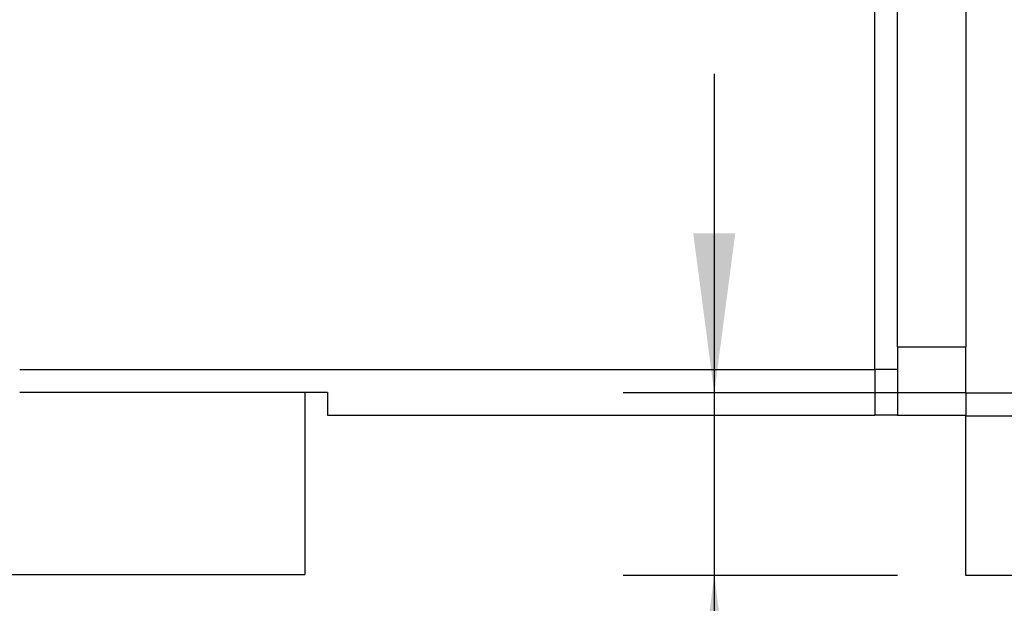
# Model space of a CAD drawing. Header units: inches. Extents: x -280 to 281, y -205 to 205.
# Tile 20 of 38: x 64 to 86, y -17 to -4. Entities that reach past the tile are written whole.
import ezdxf

# ---------------------------------------------------------------- set-up
doc = ezdxf.new("R2010")
doc.units = ezdxf.units.IN
doc.layers.add('1', color=7, linetype='Continuous')
doc.styles.add('CONVERTER_11', font='txt.shx', dxfattribs={"width": 0.72})

# ---------------------------------------------------------------- blocks, each defined once
blk = doc.blocks.new('5222013340_00_G23_G27_BF_B14R_Motor_Bgr_63_EEXDe_1_1__1', base_point=(-96.5, -49.251))
at = {"color": 8, "linetype": 'Continuous'}
for p, q in [((170, 53.249), (170, -22.751)), ((166, -23.751), (166, -6.751)), ((167, -22.751), (170, -22.751)), ((128.5, -23.751), (166, -23.751)), ((166, -23.751), (166, -25.751)), ((167, -23.751), (166, -23.751)), ((170, -25.782), (181.441, -25.782))]:
    blk.add_line(p, q, dxfattribs=at)
at = {"color": 7, "linetype": 'Continuous'}
for p, q in [((167, -22.751), (167, -6.751)), ((167, -22.751), (167, -23.751)), ((170, -24.782), (170, -22.751)), ((167, -23.751), (167, -25.741)), ((128.5, -24.751), (141, -24.751)), ((141, -24.751), (141, -32.751)), ((141, -24.751), (142, -24.751)), ((142, -24.751), (142, -25.751)), ((170, -24.782), (170, -25.751)), ((170, -24.782), (173, -24.782)), ((142, -25.751), (166, -25.751)), ((166.985, -25.751), (166, -25.751)), ((166.985, -25.751), (170, -25.751)), ((170, -25.751), (170, -25.782)), ((170, -32.782), (170, -25.782)), ((126, -32.751), (141, -32.751)), ((181.441, -32.782), (170, -32.782))]:
    blk.add_line(p, q, dxfattribs=at)
blk.add_open_spline([(167, -25.741), (167, -25.742), (167, -25.745), (166.996, -25.749), (166.991, -25.751), (166.987, -25.751), (166.985, -25.751)], degree=3, knots=[0, 0, 0, 0, 0.00457502, 0.00864893, 0.01372799, 0.02021629, 0.02021629, 0.02021629, 0.02021629], dxfattribs=at)
blk = doc.blocks.new('5222013340_00_G23_G27_BF_B14R_Motor_Bgr_63_EEXDe_1__2', base_point=(-96.5, -49.251))
blk.add_blockref('5222013340_00_G23_G27_BF_B14R_Motor_Bgr_63_EEXDe_1_1__1', (-96.5, -49.251))
blk = doc.blocks.new('*D39')
at = {"layer": '1', "color": 2, "linetype": 'Continuous'}
for p, q in [((158.961, -10.782), (158.961, -24.782)), ((170, -24.782), (154.961, -24.782)), ((158.961, -24.782), (158.961, -32.782)), ((167, -32.782), (154.961, -32.782)), ((158.961, -32.782), (158.961, -46.782))]:
    blk.add_line(p, q, dxfattribs=at)
at = {"layer": '1', "color": 2}
for points in [[(158.04, -17.782), (159.883, -17.782), (158.961, -24.782)], [(159.883, -39.782), (158.04, -39.782), (158.961, -32.782)]]:
    blk.add_solid(points, dxfattribs=at)
at = {"layer": '1', "color": 3, "insert": (156.961, -46.211), "char_height": 7, "attachment_point": 7, "rotation": 90, "line_spacing_factor": 0.60024, "style": 'CONVERTER_11'}
blk.add_mtext('8', dxfattribs=at)
blk = doc.blocks.new('VordansichtA_von_', base_point=(60.25, 50))
blk.add_blockref('5222013340_00_G23_G27_BF_B14R_Motor_Bgr_63_EEXDe_1__2', (-96.5, -49.251))
at = {"layer": '1'}
blk.add_blockref('*D39', (0, 0), dxfattribs=at)

msp = doc.modelspace()

# ---------------------------------------------------------------- block references
at = {"xscale": 0.5, "yscale": 0.5, "zscale": 0.5}
msp.add_blockref('VordansichtA_von_', (30.125, 25), dxfattribs=at)

doc.saveas('drawing.dxf')
